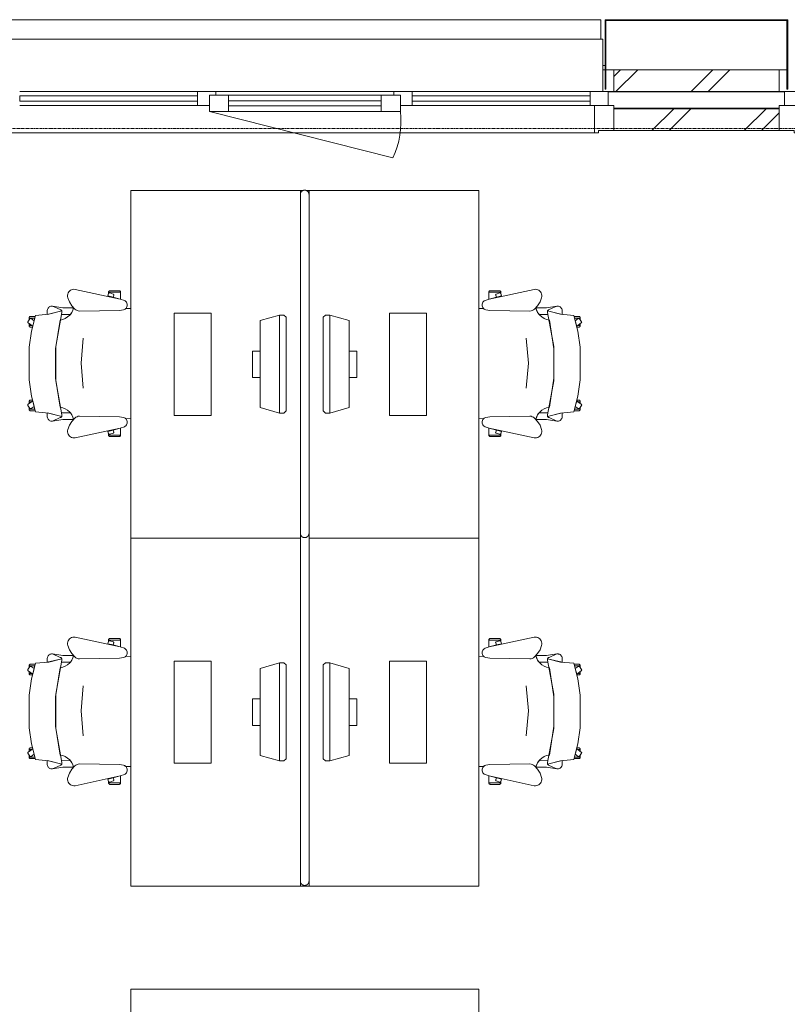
# Model space of a CAD drawing. Header units: millimetres. Extents: x -3388 to 301539, y -5590 to 54660.
# Tile 20 of 216: x 16689 to 20218, y 21170 to 25700. Entities that reach past the tile are written whole.
import ezdxf

# ---------------------------------------------------------------- set-up
doc = ezdxf.new("R2010")
doc.units = ezdxf.units.MM
doc.linetypes.add('stramienlijn', pattern=[21, 12, -3, 3, -3])
for name, color, linetype, lineweight in [('A-DETL-MBND', 5, 'Continuous', 9), ('A-FLOR', 192, 'Continuous', 13), ('A-GENM', 13, 'Continuous', 9), ('A-GLAZ', 151, 'Continuous', 9), ('A-GLAZ-CURT', 52, 'Continuous', 9), ('A-GLAZ-CWMG', 51, 'Continuous', 9), ('A-WALL', 113, 'Continuous', 9), ('I-FURN', 30, 'Continuous', 13), ('I-FURN-PNLS', 30, 'Continuous', 13), ('S-GRID', 1, 'Continuous', 9)]:
    doc.layers.add(name, color=color, linetype=linetype, lineweight=lineweight)
pattern_1 = [(45, (0, 0), (-212.132, 212.132), []), (45, (0, 2200), (-212.132, 212.132), [])]

# ---------------------------------------------------------------- blocks, each defined once
blk = doc.blocks.new('P4910_7251 - P4910_7251-288677-4e verdieping - bouwdeel 3_ 4_ 5')
at = {"layer": 'A-DETL-MBND', "color": 10}
for p, q in [((23072, -37328), (23072, -37338)), ((23072, -37338), (23072, -37328))]:
    blk.add_line(p, q, dxfattribs=at)
blk = doc.blocks.new('P4910_7251 - P4910_7251-288681-4e verdieping - bouwdeel 3_ 4_ 5')
blk.add_blockref('P4910_7251 - P4910_7251-288677-4e verdieping - bouwdeel 3_ 4_ 5', (0, 0))
blk = doc.blocks.new('StadhuisZoetermeer_rvt-1-4e verdieping - bouwdeel 3_ 4_ 5')
at = {"layer": 'A-WALL'}
h = blk.add_hatch(dxfattribs=at)
h.set_pattern_fill('FP_1', color=253, style=0, pattern_type=2)
h.set_pattern_definition(pattern_1)
h.paths.add_polyline_path([(19420, 25370), (20180, 25370), (20180, 25470), (19420, 25470)], flags=0)
h = blk.add_hatch(dxfattribs=at)
h.set_pattern_fill('FP_1', color=253, style=0, pattern_type=2)
h.set_pattern_definition(pattern_1)
h.paths.add_polyline_path([(19420, 25190), (20180, 25190), (20180, 25290), (19420, 25290)], flags=0)
at = {"layer": 'A-WALL', "color": 253}
for p, q in [((19370, 25470), (19380, 25470)), ((19384, 25470), (19420, 25470)), ((20180, 25470), (19420, 25470)), ((19420, 25470), (19420, 25370)), ((20180, 25370), (20180, 25470)), ((20180, 25470), (20216, 25470)), ((19420, 25370), (19395, 25370)), ((19420, 25370), (20180, 25370)), ((20205, 25370), (20180, 25370)), ((20180, 25290), (19420, 25290)), ((19420, 25290), (19420, 25190)), ((20180, 25190), (20180, 25290)), ((19420, 25190), (20180, 25190))]:
    blk.add_line(p, q, dxfattribs=at)
at = {"color": 253, "lineweight": 9, "rotation": 270.0000000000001}
blk.add_blockref('P4910_7251 - P4910_7251-288681-4e verdieping - bouwdeel 3_ 4_ 5', (56708, 48562), dxfattribs=at)
blk = doc.blocks.new('stadhuis Zoetermeer_constructie_4_rvt-1-4e verdieping - bouwdeel 3_ 4_ 5')
at = {"layer": 'A-DETL-MBND', "color": 254}
blk.add_line((19395, 25368), (20205, 25368), dxfattribs=at)
at = {"layer": 'A-FLOR', "color": 8, "lineweight": 9}
blk.add_line((20180, 25293), (19420, 25293), dxfattribs=at)
blk = doc.blocks.new('82_FUS_WPB_AV_oth_werkplekken - wp_dubbel _4 pers_-369125-4e verdieping - bouwdeel 3_ 4_ 5')
at = {"layer": 'I-FURN-PNLS', "color": 8, "lineweight": 9}
for p, q in [((777.2, 20), (-781.3, 20)), ((2377.2, 20), (-781.3, 20)), ((-781.3, -20), (777.2, -20)), ((-781.3, -20), (2377.2, -20))]:
    blk.add_line(p, q, dxfattribs=at)
for points, knots in [([(-801.3, 0), (-801.3, 0.9), (-801.2, 2.3), (-800.9, 4.1), (-800.6, 5.3), (-800.2, 6.6), (-799.8, 7.8), (-799.2, 8.9), (-798.7, 10), (-798, 11.1), (-797.3, 12), (-796.6, 12.9), (-795.9, 13.8), (-795.1, 14.6), (-794, 15.5), (-792.8, 16.4), (-791.7, 17.1), (-790.5, 17.8), (-788.3, 18.8), (-785.2, 19.8), (-782.6, 20), (-781.3, 20)], [0, 0, 0, 0, 0.071429, 0.107143, 0.142857, 0.178571, 0.214286, 0.25, 0.285714, 0.321429, 0.357143, 0.392857, 0.428571, 0.464286, 0.5, 0.571429, 0.607143, 0.642857, 0.714286, 0.857143, 1, 1, 1, 1]), ([(-781.3, 20), (-782.6, 20), (-785.2, 19.8), (-788.3, 18.8), (-790.5, 17.8), (-791.7, 17.1), (-792.6, 16.6), (-793.4, 16), (-794.3, 15.3), (-795.1, 14.6), (-795.9, 13.8), (-796.6, 12.9), (-797.3, 12), (-798, 11.1), (-798.7, 10), (-799.2, 8.9), (-799.8, 7.8), (-800.2, 6.6), (-800.6, 5.3), (-800.9, 4.1), (-801.2, 2.3), (-801.3, 0.9), (-801.3, 0)], [-1, -1, -1, -1, -0.857143, -0.714286, -0.642857, -0.607143, -0.571429, -0.535714, -0.5, -0.464286, -0.428571, -0.392857, -0.357143, -0.321429, -0.285714, -0.25, -0.214286, -0.178571, -0.142857, -0.107143, -0.071429, 0, 0, 0, 0]), ([(-781.3, -20), (-782.6, -20), (-785.2, -19.8), (-788.3, -18.8), (-790.5, -17.8), (-791.7, -17.1), (-792.6, -16.6), (-793.4, -16), (-794.3, -15.3), (-795.1, -14.6), (-795.9, -13.8), (-796.6, -12.9), (-797.3, -12), (-798, -11.1), (-798.7, -10), (-799.2, -8.9), (-799.8, -7.8), (-800.2, -6.6), (-800.6, -5.3), (-800.9, -4.1), (-801.2, -2.3), (-801.3, -0.9), (-801.3, 0)], [0, 0, 0, 0, 0.142857, 0.285714, 0.357143, 0.392857, 0.428571, 0.464286, 0.5, 0.535714, 0.571429, 0.607143, 0.642857, 0.678571, 0.714286, 0.75, 0.785714, 0.821429, 0.857143, 0.892857, 0.928571, 1, 1, 1, 1]), ([(-801.3, 0), (-801.3, -0.9), (-801.2, -2.3), (-800.9, -4.1), (-800.6, -5.3), (-800.2, -6.6), (-799.8, -7.8), (-799.2, -8.9), (-798.7, -10), (-798, -11.1), (-797.1, -12.3), (-796.1, -13.5), (-795.1, -14.6), (-794.3, -15.3), (-793.4, -16), (-792.6, -16.6), (-791.7, -17.1), (-790.5, -17.8), (-788.3, -18.8), (-785.2, -19.8), (-782.6, -20), (-781.3, -20)], [-1, -1, -1, -1, -0.928571, -0.892857, -0.857143, -0.821429, -0.785714, -0.75, -0.714286, -0.678571, -0.642857, -0.571429, -0.535714, -0.5, -0.464286, -0.428571, -0.392857, -0.357143, -0.285714, -0.142857, 0, 0, 0, 0]), ([(777.2, 20), (778.5, 20), (781.1, 19.8), (784.2, 18.8), (786.3, 17.8), (787.5, 17.1), (788.4, 16.6), (789.3, 16), (790.1, 15.3), (790.9, 14.6), (791.7, 13.8), (792.5, 12.9), (793.2, 12), (793.9, 11.1), (794.5, 10), (795.1, 8.9), (795.6, 7.8), (796.1, 6.6), (796.5, 5.3), (796.8, 4.1), (797.1, 2.3), (797.2, 0.9), (797.2, 0)], [0, 0, 0, 0, 0.142857, 0.285714, 0.357143, 0.392857, 0.428571, 0.464286, 0.5, 0.535714, 0.571429, 0.607143, 0.642857, 0.678571, 0.714286, 0.75, 0.785714, 0.821429, 0.857143, 0.892857, 0.928571, 1, 1, 1, 1]), ([(797.2, 0), (797.2, -0.9), (797.1, -2.3), (796.8, -4.1), (796.5, -5.3), (796.1, -6.6), (795.6, -7.8), (795.1, -8.9), (794.5, -10), (793.9, -11.1), (793.2, -12), (792.5, -12.9), (791.7, -13.8), (790.9, -14.6), (789.8, -15.5), (788.7, -16.4), (787.5, -17.1), (786.3, -17.8), (784.2, -18.8), (781.1, -19.8), (778.5, -20), (777.2, -20)], [0, 0, 0, 0, 0.071429, 0.107143, 0.142857, 0.178571, 0.214286, 0.25, 0.285714, 0.321429, 0.357143, 0.392857, 0.428571, 0.464286, 0.5, 0.571429, 0.607143, 0.642857, 0.714286, 0.857143, 1, 1, 1, 1]), ([(2377.2, 20), (2378.5, 20), (2381.1, 19.8), (2384.2, 18.8), (2386.3, 17.8), (2387.5, 17.1), (2388.4, 16.6), (2389.3, 16), (2390.1, 15.3), (2390.9, 14.6), (2391.7, 13.8), (2392.5, 12.9), (2393.2, 12), (2393.9, 11.1), (2394.5, 10), (2395.1, 8.9), (2395.6, 7.8), (2396.1, 6.6), (2396.5, 5.3), (2396.8, 4.1), (2397.1, 2.3), (2397.2, 0.9), (2397.2, 0)], [0, 0, 0, 0, 0.142857, 0.285714, 0.357143, 0.392857, 0.428571, 0.464286, 0.5, 0.535714, 0.571429, 0.607143, 0.642857, 0.678571, 0.714286, 0.75, 0.785714, 0.821429, 0.857143, 0.892857, 0.928571, 1, 1, 1, 1]), ([(2397.2, 0), (2397.2, -0.9), (2397.1, -2.3), (2396.8, -4.1), (2396.5, -5.3), (2396.1, -6.6), (2395.6, -7.8), (2395.1, -8.9), (2394.5, -10), (2393.9, -11.1), (2393.2, -12), (2392.5, -12.9), (2391.7, -13.8), (2390.9, -14.6), (2389.8, -15.5), (2388.7, -16.4), (2387.5, -17.1), (2386.3, -17.8), (2384.2, -18.8), (2381.1, -19.8), (2378.5, -20), (2377.2, -20)], [0, 0, 0, 0, 0.071429, 0.107143, 0.142857, 0.178571, 0.214286, 0.25, 0.285714, 0.321429, 0.357143, 0.392857, 0.428571, 0.464286, 0.5, 0.571429, 0.607143, 0.642857, 0.714286, 0.857143, 1, 1, 1, 1])]:
    blk.add_open_spline(points, degree=3, knots=knots, dxfattribs=at)
blk = doc.blocks.new('82_FU_WPB_SH_oth_bureau dubbel - overleg 2p 1600x1600x700-362884-4e verdieping - bouwdeel 3_ 4_ 5')
at = {"layer": 'I-FURN', "color": 8, "lineweight": 9}
for p, q in [((-800, 820), (-800, 40)), ((800, 820), (-800, 820)), ((800, 820), (-800, 820)), ((-800, 820), (-800, 40)), ((800, 40), (800, 820)), ((800, 40), (800, 820)), ((-235, 580), (-235, 410)), ((235, 580), (-235, 580)), ((235, 410), (235, 580)), ((-235, 410), (235, 410)), ((-60.8, 260), (-60.8, 225)), ((60.8, 260), (-60.8, 260)), ((60.8, 225), (60.8, 260)), ((-226.2, 135.5), (-201.2, 225)), ((-201.2, 225), (198.8, 225)), ((198.8, 225), (223.8, 135.5)), ((-226.2, 135.5), (223.8, 135.5)), ((-226.2, 115.5), (-226.2, 135.5)), ((-217, 105.5), (-226.2, 115.5)), ((214.5, 105.5), (-217, 105.5)), ((223.8, 115.5), (214.5, 105.5)), ((223.8, 135.5), (223.8, 115.5)), ((-800, 40), (-800, 26.8)), ((-800, 40), (-781.3, 40)), ((-800, 40), (-781.3, 40)), ((-800, 13.2), (-800, 0)), ((-800, 0), (-781.3, 0)), ((-800, -780), (-800, 0)), ((800, 0), (800, -780)), ((-781.3, 0), (-800, 0)), ((-800, 0), (-800, -780)), ((800, -780), (800, 0)), ((-217, -65.5), (-226.2, -75.5)), ((-226.2, -75.5), (-226.2, -95.5)), ((214.5, -65.5), (-217, -65.5)), ((223.8, -75.5), (214.5, -65.5)), ((223.8, -95.5), (223.8, -75.5)), ((-226.2, -95.5), (-201.2, -185)), ((-226.2, -95.5), (223.8, -95.5)), ((198.8, -185), (223.8, -95.5)), ((-201.2, -185), (198.8, -185)), ((-60.8, -220), (-60.8, -185)), ((60.8, -220), (-60.8, -220)), ((60.8, -185), (60.8, -220)), ((-235, -580), (-235, -410)), ((-235, -410), (235, -410)), ((235, -410), (235, -580)), ((235, -580), (-235, -580)), ((800, -780), (-800, -780)), ((-800, -780), (800, -780))]:
    blk.add_line(p, q, dxfattribs=at)
blk = doc.blocks.new('82_FU_WPB_SH_oth_bureaustoel - Medachair_dwg-4535414-4e verdieping - bouwdeel 3_ 4_ 5')
at = {"layer": 'I-FURN', "color": 8, "lineweight": 9, "flags": 128}
for points in [[(892.889, 168.223), (890.967, 168.059), (889.043, 168.196), (887.164, 168.631), (885.376, 169.354), (900.733, 228.425), (905.902, 289.24), (978.561, 307.639), (1052.71, 318.565), (1203.12, 318.565), (1277.28, 307.639), (1349.93, 289.24), (1355.1, 228.425), (1370.46, 169.354), (1368.67, 168.631), (1366.79, 168.196), (1364.87, 168.059), (1362.95, 168.223), (1207.14, 197.058), (1048.69, 197.058)], [(918.125, 319.565), (927.701, 319.565), (921.833, 315.302), (921.252, 314.785), (920.782, 314.165), (920.443, 313.465), (920.246, 312.713), (920.201, 311.936), (920.307, 311.165), (920.562, 310.431), (920.955, 309.759), (930.663, 296.398), (918.125, 292.89), (918.125, 319.565), (918.125, 292.89), (910.828, 290.739), (910.828, 312.214), (910.93, 313.488), (911.254, 314.724), (911.788, 315.885), (912.516, 316.936), (913.416, 317.843), (914.461, 318.579), (915.618, 319.121), (916.852, 319.453)], [(940.758, 324.147), (956.25, 302.822), (930.663, 296.398), (920.955, 309.759), (920.562, 310.431), (920.307, 311.165), (920.201, 311.936), (920.246, 312.713), (920.443, 313.465), (920.782, 314.165), (921.252, 314.785), (921.833, 315.302), (935.215, 325.024), (935.808, 325.381), (936.454, 325.628), (937.133, 325.76), (937.824, 325.773), (938.507, 325.664), (939.161, 325.439), (939.766, 325.104), (940.304, 324.669)], [(952.817, 319.565), (944.086, 319.565), (952.817, 307.547)], [(956.25, 302.822), (960.114, 303.709), (960.114, 312.214), (960.012, 313.488), (959.689, 314.724), (959.155, 315.885), (958.427, 316.936), (957.526, 317.842), (956.482, 318.578), (955.325, 319.121), (954.091, 319.453), (952.817, 319.565), (952.817, 307.547)], [(1299.59, 302.822), (1295.72, 303.709), (1295.72, 312.214), (1295.82, 313.488), (1296.15, 314.724), (1296.68, 315.885), (1297.41, 316.936), (1298.31, 317.842), (1299.35, 318.578), (1300.51, 319.121), (1301.75, 319.453), (1303.02, 319.565), (1303.02, 307.547)], [(1315.08, 324.147), (1299.59, 302.822), (1325.17, 296.398), (1334.88, 309.759), (1335.27, 310.431), (1335.53, 311.165), (1335.64, 311.936), (1335.59, 312.713), (1335.39, 313.465), (1335.05, 314.165), (1334.58, 314.785), (1334, 315.302), (1320.62, 325.024), (1319.95, 325.418), (1319.21, 325.673), (1318.44, 325.779), (1317.67, 325.733), (1316.92, 325.537), (1316.22, 325.197), (1315.6, 324.728)], [(1303.02, 319.565), (1311.75, 319.565), (1303.02, 307.547)], [(1337.71, 319.565), (1328.13, 319.565), (1334, 315.302), (1334.58, 314.785), (1335.05, 314.165), (1335.39, 313.465), (1335.59, 312.713), (1335.64, 311.936), (1335.53, 311.165), (1335.27, 310.431), (1334.88, 309.759), (1325.17, 296.398), (1337.71, 292.89), (1337.71, 319.565), (1337.71, 292.89), (1345.01, 290.739), (1345.01, 312.214), (1344.91, 313.488), (1344.58, 314.724), (1344.05, 315.885), (1343.32, 316.936), (1342.42, 317.843), (1341.38, 318.579), (1340.22, 319.121), (1338.98, 319.453)], [(885.376, 169.354), (901.933, 235.905), (883.884, 235.905), (878.925, 235.405), (875.362, 233.856), (872.064, 231.801), (869.103, 229.285), (866.877, 226.428), (865.11, 223.266), (863.842, 219.874), (863.209, 217.007), (863.006, 214.077), (863.24, 211.15), (879.412, 175.835), (880.431, 173.831), (881.796, 172.044), (883.463, 170.535)], [(871.242, 164.405), (863.24, 211.15), (879.412, 175.835), (880.505, 173.714), (881.986, 171.843), (883.8, 170.291), (885.878, 169.118), (888.143, 168.366), (890.51, 168.064), (892.892, 168.223), (901.41, 170.576), (901.218, 129.572), (891.954, 123.132), (881.803, 118.206), (871.01, 114.916)], [(1362.94, 168.223), (1354.43, 170.576), (1354.62, 129.572), (1363.88, 123.132), (1374.03, 118.206), (1384.83, 114.916), (1384.59, 164.405), (1392.6, 211.15), (1376.42, 175.835), (1375.41, 173.831), (1374.04, 172.044), (1372.37, 170.535), (1370.46, 169.354), (1368.67, 168.631), (1366.79, 168.196), (1364.87, 168.059)], [(824.403, 141.678), (818.953, 142.657), (813.415, 142.634), (807.972, 141.609), (802.805, 139.617), (798.084, 136.723), (793.963, 133.023), (790.58, 128.638), (788.046, 123.714), (786.445, 118.413), (785.829, 112.909), (786.219, 107.385), (831.099, -100.079), (837.63, -118.572), (839.728, -122.329), (842.495, -125.624), (845.834, -128.337), (849.625, -130.373), (853.732, -131.657), (858.007, -132.144), (862.297, -131.816), (866.449, -130.686), (870.313, -128.793), (873.751, -126.206), (876.639, -123.017), (878.875, -119.341), (880.377, -115.309), (883.676, -96.3046), (886.374, 87.0952), (885.563, 92.9865), (883.773, 98.6577), (881.055, 103.947), (877.488, 108.705), (862.019, 123.036), (844.106, 134.163)], [(1369.46, 87.0952), (1372.16, -96.3046), (1375.46, -115.309), (1376.96, -119.341), (1379.2, -123.017), (1382.09, -126.206), (1385.52, -128.793), (1389.39, -130.686), (1393.54, -131.816), (1397.83, -132.144), (1402.1, -131.657), (1406.21, -130.373), (1410, -128.337), (1413.34, -125.624), (1416.11, -122.329), (1418.21, -118.572), (1424.74, -100.079), (1469.62, 107.385), (1470.01, 112.909), (1469.39, 118.413), (1467.79, 123.714), (1465.26, 128.638), (1461.87, 133.023), (1457.75, 136.723), (1453.03, 139.617), (1447.86, 141.609), (1442.42, 142.634), (1436.88, 142.657), (1431.43, 141.678), (1411.73, 134.163), (1393.82, 123.036), (1378.35, 108.705), (1374.78, 103.947), (1372.06, 98.6577), (1370.27, 92.9865)], [(816.415, -42.6409), (805.266, -46.2635), (804.629, -46.5337), (804.049, -46.9104), (803.543, -47.3822), (803.127, -47.9346), (802.813, -48.5508), (802.61, -49.2123), (802.526, -49.8988), (802.562, -50.5895), (802.718, -51.2635), (807.829, -66.9946), (808.141, -67.7073), (808.586, -68.3455), (809.147, -68.8846), (809.802, -69.304), (810.526, -69.5875), (811.292, -69.7243), (812.07, -69.709), (812.829, -69.5423), (822.292, -66.4676)], [(1439.42, -42.6409), (1450.57, -46.2635), (1451.21, -46.5337), (1451.79, -46.9104), (1452.29, -47.3822), (1452.71, -47.9346), (1453.02, -48.5508), (1453.23, -49.2123), (1453.31, -49.8988), (1453.27, -50.5895), (1453.12, -51.2635), (1448.01, -66.9946), (1447.69, -67.7073), (1447.25, -68.3455), (1446.69, -68.8846), (1446.03, -69.304), (1445.31, -69.5875), (1444.54, -69.7243), (1443.77, -69.709), (1443.01, -69.5423), (1433.54, -66.4676)], [(799.562, -101.355), (799.562, -45.6211), (798.289, -45.733), (797.055, -46.0653), (795.898, -46.6078), (794.853, -47.3438), (793.953, -48.2507), (793.225, -49.3008), (792.691, -50.4619), (792.368, -51.6983), (792.265, -52.9721), (792.265, -94.1338), (792.419, -95.5465), (792.843, -96.9028), (793.521, -98.1512), (794.429, -99.2443), (795.532, -100.141), (796.787, -100.807), (798.148, -101.216)], [(799.562, -45.5991), (807.31, -45.5991), (805.271, -46.2618), (804.634, -46.532), (804.054, -46.9088), (803.548, -47.3805), (803.132, -47.9329), (802.818, -48.5492), (802.616, -49.2106), (802.531, -49.8971), (802.568, -50.5879), (802.723, -51.2618), (807.834, -66.993), (808.146, -67.7056), (808.591, -68.3438), (809.152, -68.8829), (809.807, -69.3023), (810.531, -69.5858), (811.297, -69.7226), (812.075, -69.7073), (812.834, -69.5406), (822.297, -66.4659), (831.099, -100.057), (831.452, -101.333), (799.562, -101.333)], [(1456.27, -45.5991), (1448.53, -45.5991), (1450.57, -46.2618), (1451.2, -46.532), (1451.78, -46.9088), (1452.29, -47.3805), (1452.7, -47.9329), (1453.02, -48.5492), (1453.22, -49.2106), (1453.3, -49.8971), (1453.27, -50.5879), (1453.11, -51.2618), (1448, -66.993), (1447.73, -67.6297), (1447.35, -68.2097), (1446.88, -68.7156), (1446.33, -69.1319), (1445.71, -69.4459), (1445.05, -69.6481), (1444.37, -69.7324), (1443.68, -69.6962), (1443, -69.5406), (1433.54, -66.4659), (1424.74, -100.057), (1424.38, -101.333), (1456.27, -101.333)], [(1456.27, -101.355), (1456.27, -45.6211), (1457.55, -45.733), (1458.78, -46.0653), (1459.94, -46.6078), (1460.98, -47.3438), (1461.88, -48.2507), (1462.61, -49.3008), (1463.14, -50.4619), (1463.47, -51.6983), (1463.57, -52.9721), (1463.57, -94.1338), (1463.42, -95.5465), (1462.99, -96.9028), (1462.31, -98.1512), (1461.41, -99.2443), (1460.3, -100.141), (1459.05, -100.807), (1457.69, -101.216)]]:
    blk.add_lwpolyline(points, close=True, dxfattribs=at)
for points in [[(1391.99, 219.874), (1392.63, 217.007), (1392.83, 214.077), (1392.6, 211.15), (1392.83, 214.077), (1392.63, 217.007), (1391.99, 219.874), (1390.73, 223.267), (1388.96, 226.428), (1386.73, 229.285), (1383.77, 231.802), (1380.47, 233.857), (1376.91, 235.406), (1371.95, 235.905), (1353.9, 235.905), (1370.46, 169.354), (1372.37, 170.535), (1374.04, 172.044), (1375.41, 173.831), (1376.42, 175.835), (1392.6, 211.15)], [(1375.46, -115.309), (1372.16, -96.3046), (1369.46, 87.0952), (1370.27, 92.9865), (1372.06, 98.6577), (1374.78, 103.947), (1378.35, 108.705), (1384.43, 115.005), (1372.33, 118.902), (1361.09, 124.852), (1351.07, 132.673), (1342.56, 142.125), (1335.84, 152.917), (1331.11, 164.717), (1328.51, 177.162), (1195.33, 198.061), (1060.51, 198.061), (927.325, 177.162), (924.726, 164.717), (919.993, 152.917), (913.272, 142.125), (904.769, 132.673), (894.746, 124.852), (883.511, 118.902), (871.409, 115.005), (877.488, 108.705), (881.055, 103.947), (883.773, 98.6577), (885.563, 92.9865), (886.374, 87.0952), (883.676, -96.3046), (880.377, -115.309), (879.012, -119.052), (877.014, -122.499), (874.445, -125.544), (874.7616, -147.7067)], [(1241.01, 70.5866), (1126.01, 80.6836), (1011.01, 70.5866)], [(1381.0744, -147.7067), (1381.39, -125.544), (1378.82, -122.499), (1376.82, -119.052), (1375.46, -115.309)]]:
    blk.add_lwpolyline(points, dxfattribs=at)
blk = doc.blocks.new('82_FU_WPB_SH_oth_bureaustoel - 82_FU_WPB_SH_oth_bureaustoel-362900-4e verdieping - bouwdeel 3_ 4_ 5')
blk.add_blockref('82_FU_WPB_SH_oth_bureaustoel - Medachair_dwg-4535414-4e verdieping - bouwdeel 3_ 4_ 5', (-1131.3, 47.7))
blk = doc.blocks.new('82_FU_WPB_SH_oth_bureaustoel - 82_FU_WPB_SH_oth_bureaustoel-4536425-4e verdieping - bouwdeel 3_ 4_ 5')
at = {"extrusion": (0, 0, -1), "zscale": -1, "rotation": 180}
blk.add_blockref('82_FU_WPB_SH_oth_bureaustoel - Medachair_dwg-4535414-4e verdieping - bouwdeel 3_ 4_ 5', (1131.3, -47.7), dxfattribs=at)
blk = doc.blocks.new('82_FU_WPB_SH_oth_bureau dubbel - overleg 2p 1600x1600x700-V264-4e verdieping - bouwdeel 3_ 4_ 5')
at = {"layer": 'I-FURN', "color": 8, "lineweight": 9}
for p, q in [((-800, 820), (-800, 40)), ((800, 820), (-800, 820)), ((800, 820), (-800, 820)), ((-800, 820), (-800, 40)), ((800, 40), (800, 820)), ((800, 40), (800, 820)), ((-235, 580), (-235, 410)), ((235, 580), (-235, 580)), ((235, 410), (235, 580)), ((-235, 410), (235, 410)), ((-60.8, 260), (-60.8, 225)), ((60.8, 260), (-60.8, 260)), ((60.8, 225), (60.8, 260)), ((-226.2, 135.5), (-201.2, 225)), ((-201.2, 225), (198.8, 225)), ((198.8, 225), (223.8, 135.5)), ((-226.2, 135.5), (223.8, 135.5)), ((-226.2, 115.5), (-226.2, 135.5)), ((-217, 105.5), (-226.2, 115.5)), ((214.5, 105.5), (-217, 105.5)), ((223.8, 115.5), (214.5, 105.5)), ((223.8, 135.5), (223.8, 115.5)), ((-800, -780), (-800, 0)), ((777.2, 40), (800, 40)), ((777.2, 40), (800, 40)), ((777.2, 0), (800, 0)), ((800, 40), (800, 0)), ((800, 0), (800, -780)), ((-800, 0), (-800, -780)), ((800, 0), (777.2, 0)), ((800, -780), (800, 0)), ((-217, -65.5), (-226.2, -75.5)), ((-226.2, -75.5), (-226.2, -95.5)), ((214.5, -65.5), (-217, -65.5)), ((223.8, -75.5), (214.5, -65.5)), ((223.8, -95.5), (223.8, -75.5)), ((-226.2, -95.5), (-201.2, -185)), ((-226.2, -95.5), (223.8, -95.5)), ((198.8, -185), (223.8, -95.5)), ((-201.2, -185), (198.8, -185)), ((-60.8, -220), (-60.8, -185)), ((60.8, -220), (-60.8, -220)), ((60.8, -185), (60.8, -220)), ((-235, -580), (-235, -410)), ((-235, -410), (235, -410)), ((235, -410), (235, -580)), ((235, -580), (-235, -580)), ((800, -780), (-800, -780)), ((-800, -780), (800, -780))]:
    blk.add_line(p, q, dxfattribs=at)
blk = doc.blocks.new('82_FU_WPB_AV_oth_kast - K1 1600x450x900-395265-4e verdieping - bouwdeel 3_ 4_ 5')
at = {"layer": 'I-FURN', "color": 8, "lineweight": 9}
for p, q in [((800, 225), (-800, 225)), ((-800, 225), (-800, -225)), ((800, -225), (800, 225)), ((-800, -225), (800, -225))]:
    blk.add_line(p, q, dxfattribs=at)
blk = doc.blocks.new('Stadhuis Zoetermeer_OTH_interieur_rvt-1-4e verdieping - bouwdeel 3_ 4_ 5')
at = {"color": 8, "lineweight": 9, "rotation": 270.0000000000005}
for name, p in [('82_FUS_WPB_AV_oth_werkplekken - wp_dubbel _4 pers_-369125-4e verdieping - bouwdeel 3_ 4_ 5', (17999.2, 24114.2)), ('82_FU_WPB_SH_oth_bureau dubbel - overleg 2p 1600x1600x700-362884-4e verdieping - bouwdeel 3_ 4_ 5', (17979.2, 24114.2)), ('82_FU_WPB_SH_oth_bureaustoel - 82_FU_WPB_SH_oth_bureaustoel-4536425-4e verdieping - bouwdeel 3_ 4_ 5', (17099.2, 24114.2)), ('82_FU_WPB_SH_oth_bureaustoel - 82_FU_WPB_SH_oth_bureaustoel-362900-4e verdieping - bouwdeel 3_ 4_ 5', (18899.2, 24114.2)), ('82_FU_WPB_SH_oth_bureau dubbel - overleg 2p 1600x1600x700-V264-4e verdieping - bouwdeel 3_ 4_ 5', (17979.2, 22514.2)), ('82_FU_WPB_SH_oth_bureaustoel - 82_FU_WPB_SH_oth_bureaustoel-4536425-4e verdieping - bouwdeel 3_ 4_ 5', (17099.2, 22514.2)), ('82_FU_WPB_SH_oth_bureaustoel - 82_FU_WPB_SH_oth_bureaustoel-362900-4e verdieping - bouwdeel 3_ 4_ 5', (18899.2, 22514.2))]:
    blk.add_blockref(name, p, dxfattribs=at)
at = {"color": 8, "lineweight": 9}
blk.add_blockref('82_FU_WPB_AV_oth_kast - K1 1600x450x900-395265-4e verdieping - bouwdeel 3_ 4_ 5', (17999.2, 21014.2), dxfattribs=at)
blk = doc.blocks.new('21_alucobond paneel - 21_alucobond paneel-3759276-4e verdieping - bouwdeel 3_ 4_ 5')
at = {"layer": 'A-GLAZ-CURT'}
for p, q in [((-910, 0), (1830, 0)), ((1830, 0), (1830, -90))]:
    blk.add_line(p, q, dxfattribs=at)
blk = doc.blocks.new('21_alucobond paneel - 21_alucobond paneel-3582956-4e verdieping - bouwdeel 3_ 4_ 5')
at = {"layer": 'A-GLAZ-CURT'}
blk.add_hatch(color=256, dxfattribs=at).paths.add_polyline_path([(420, 0), (-420, 0), (-420, -320), (-416, -320), (-416, -4), (416, -4), (416, -320), (420, -320)], flags=0)
at = {"layer": 'A-GLAZ-CURT', "lineweight": 13}
for p, q in [((420, 0), (-420, 0)), ((-420, 0), (-420, -320)), ((420, -320), (420, 0)), ((-416, -320), (-416, -4)), ((-416, -4), (416, -4)), ((416, -4), (416, -320)), ((-420, -320), (-416, -320)), ((416, -320), (420, -320))]:
    blk.add_line(p, q, dxfattribs=at)
blk = doc.blocks.new('21_alucobond waterslag - 21_alucobond waterslag-3608126-4e verdieping - bouwdeel 3_ 4_ 5')
at = {"layer": 'A-GLAZ-CURT'}
for p, q in [((-1370, -330), (-1370, -90)), ((-1370, -90), (1370, -90)), ((1370, -90), (1370, -330))]:
    blk.add_line(p, q, dxfattribs=at)
blk = doc.blocks.new('System Panel - 31_CWP_glas_gevel-3349802-4e verdieping - bouwdeel 3_ 4_ 5')
at = {"layer": 'A-GLAZ-CURT', "lineweight": 13}
for p, q in [((409, 12), (-409, 12)), ((-409, 12), (-409, -12)), ((409, -12), (409, 12)), ((-409, -12), (409, -12))]:
    blk.add_line(p, q, dxfattribs=at)
blk = doc.blocks.new('Rectangular Mullion - 31_CWM_065x84-3349796-4e verdieping - bouwdeel 3_ 4_ 5')
at = {"layer": 'A-GLAZ-CWMG'}
for p, q in [((16030, 15707), (16030, 14889)), ((16095, 15707), (16095, 14889))]:
    blk.add_line(p, q, dxfattribs=at)
blk = doc.blocks.new('Rectangular Mullion - 31_CWM_065x84-V145-4e verdieping - bouwdeel 3_ 4_ 5')
at = {"layer": 'A-GLAZ-CWMG', "lineweight": 18}
for p, q in [((-84, 32.5), (0, 32.5)), ((-84, -32.5), (-84, 32.5)), ((0, 32.5), (0, -32.5)), ((0, -32.5), (-84, -32.5))]:
    blk.add_line(p, q, dxfattribs=at)
blk = doc.blocks.new('Rectangular Mullion - 31_CWM_065x84-3349798-4e verdieping - bouwdeel 3_ 4_ 5')
at = {"layer": 'A-GLAZ-CWMG'}
for p, q in [((16030, 17511), (16030, 16693)), ((16095, 17511), (16095, 16693))]:
    blk.add_line(p, q, dxfattribs=at)
blk = doc.blocks.new('Rectangular Mullion - 31_CWM_065x84-V147-4e verdieping - bouwdeel 3_ 4_ 5')
at = {"layer": 'A-GLAZ-CWMG', "lineweight": 18}
for p, q in [((-12, 32.5), (42, 32.5)), ((42, 32.5), (42, -32.5)), ((-42, -32.5), (-42, -15)), ((42, -32.5), (-42, -32.5))]:
    blk.add_line(p, q, dxfattribs=at)
blk = doc.blocks.new('31_WI_raam_1 - raam UPGRADE GEVEL-3492583-4e verdieping - bouwdeel 3_ 4_ 5')
at = {"layer": 'A-GLAZ'}
for p, q in [((-351, 15), (-439, 15)), ((-439, 15), (-439, -60)), ((-351, -60), (-351, 15)), ((439, 15), (351, 15)), ((351, 15), (351, -60)), ((439, -60), (439, 15)), ((-439, -60), (-351, -60)), ((351, -60), (439, -60))]:
    blk.add_line(p, q, dxfattribs=at)
at = {"layer": 'A-GLAZ', "lineweight": 13}
for p, q in [((-351, 15), (351, 15)), ((351, -60), (-351, -60))]:
    blk.add_line(p, q, dxfattribs=at)
blk = doc.blocks.new('Rectangular Mullion - 31_CWM_065x84-3349801-4e verdieping - bouwdeel 3_ 4_ 5')
at = {"layer": 'A-GLAZ-CWMG'}
blk.add_line((16030, 16609), (16030, 15791), dxfattribs=at)
blk = doc.blocks.new('Rectangular Mullion - 31_CWM_065x84-V148-4e verdieping - bouwdeel 3_ 4_ 5')
at = {"layer": 'A-GLAZ-CWMG', "lineweight": 18}
for p, q in [((-42, 32.5), (12, 32.5)), ((-42, -32.5), (-42, 32.5)), ((42, -32.5), (-42, -32.5)), ((42, -15), (42, -32.5))]:
    blk.add_line(p, q, dxfattribs=at)
blk = doc.blocks.new('BI raam links - BI raam links-3468314-4e verdieping - bouwdeel 3_ 4_ 5')
at = {"layer": 'A-GLAZ', "lineweight": 13}
blk.add_line((439, 37.5), (-404.9, 250.8), dxfattribs=at)
blk.add_arc((-39.1, 83), 402.5, 155.3587, 186.4926, dxfattribs=at)
blk = doc.blocks.new('WI_subvak - glas 2-3349831-4e verdieping - bouwdeel 3_ 4_ 5')
at = {"layer": 'A-GLAZ'}
for p, q in [((351, 12), (-351, 12)), ((-351, -12), (351, -12))]:
    blk.add_line(p, q, dxfattribs=at)
blk = doc.blocks.new('31_binnenspouwblad_afwerking - Merk_B-33-2826305-4e verdieping - bouwdeel 3_ 4_ 5')
at = {"layer": 'A-GENM', "lineweight": 13}
for p, q in [((70, 115), (0, 115)), ((0, 115), (0, 0)), ((88, 125), (70, 125)), ((70, 125), (70, 115)), ((88, 0), (88, 125)), ((2925, 125), (2907, 125)), ((2907, 125), (2907, 0)), ((2925, 115), (2925, 125)), ((2995, 115), (2925, 115)), ((0, 0), (88, 0)), ((2907, 0), (2995, 0))]:
    blk.add_line(p, q, dxfattribs=at)
at = {"layer": 'A-GENM'}
for p, q in [((2907, 125), (88, 125)), ((2907, 0), (2815, 0))]:
    blk.add_line(p, q, dxfattribs=at)
blk = doc.blocks.new('31_binnenspouwblad_afwerking - Merk_B-33-3354001-4e verdieping - bouwdeel 3_ 4_ 5')
at = {"layer": 'A-GENM', "lineweight": 13}
for p, q in [((88, 0), (0, 0)), ((0, 0), (0, -115)), ((88, -125), (88, 0)), ((2995, 0), (2907, 0)), ((2907, 0), (2907, -125)), ((0, -115), (70, -115)), ((70, -115), (70, -125)), ((70, -125), (88, -125)), ((2907, -125), (2925, -125)), ((2925, -115), (2995, -115)), ((2925, -125), (2925, -115))]:
    blk.add_line(p, q, dxfattribs=at)
at = {"layer": 'A-GENM'}
for p, q in [((2815, 0), (2907, 0)), ((88, -125), (2907, -125))]:
    blk.add_line(p, q, dxfattribs=at)
blk = doc.blocks.new('Rectangular Mullion - 31_CWM_065x84-V150-4e verdieping - bouwdeel 3_ 4_ 5')
at = {"layer": 'A-GLAZ-CWMG', "lineweight": 18}
for p, q in [((0, 32.5), (-84, 32.5)), ((-84, 32.5), (-84, -32.5)), ((0, -32.5), (0, 32.5)), ((-84, -32.5), (0, -32.5))]:
    blk.add_line(p, q, dxfattribs=at)

msp = doc.modelspace()

# ---------------------------------------------------------------- linework, layer by layer
at = {"layer": 'S-GRID', "linetype": 'stramienlijn'}
msp.add_line((130950, 25200), (-2788.087, 25200), dxfattribs=at)

# ---------------------------------------------------------------- block references
at = {"lineweight": 5}
for name in ['StadhuisZoetermeer_rvt-1-4e verdieping - bouwdeel 3_ 4_ 5', 'stadhuis Zoetermeer_constructie_4_rvt-1-4e verdieping - bouwdeel 3_ 4_ 5', 'Stadhuis Zoetermeer_OTH_interieur_rvt-1-4e verdieping - bouwdeel 3_ 4_ 5']:
    msp.add_blockref(name, (0, 0), dxfattribs=at)
at = {"layer": 'A-GENM', "rotation": 180}
msp.add_blockref('31_binnenspouwblad_afwerking - Merk_B-33-2826305-4e verdieping - bouwdeel 3_ 4_ 5', (19420, 25305), dxfattribs=at)
at = {"layer": 'A-GENM'}
msp.add_blockref('31_binnenspouwblad_afwerking - Merk_B-33-3354001-4e verdieping - bouwdeel 3_ 4_ 5', (20180, 25305), dxfattribs=at)
at = {"layer": 'A-GLAZ'}
for name, p in [('31_WI_raam_1 - raam UPGRADE GEVEL-3492583-4e verdieping - bouwdeel 3_ 4_ 5', (18000, 25337.5)), ('WI_subvak - glas 2-3349831-4e verdieping - bouwdeel 3_ 4_ 5', (18000, 25315))]:
    msp.add_blockref(name, p, dxfattribs=at)
at = {"layer": 'A-GLAZ', "rotation": 180}
msp.add_blockref('BI raam links - BI raam links-3468314-4e verdieping - bouwdeel 3_ 4_ 5', (18000, 25315), dxfattribs=at)
at = {"layer": 'A-GLAZ-CURT'}
for name, p in [('21_alucobond paneel - 21_alucobond paneel-3759276-4e verdieping - bouwdeel 3_ 4_ 5', (17530, 25700)), ('21_alucobond paneel - 21_alucobond paneel-3582956-4e verdieping - bouwdeel 3_ 4_ 5', (19800, 25700)), ('21_alucobond waterslag - 21_alucobond waterslag-3608126-4e verdieping - bouwdeel 3_ 4_ 5', (18000, 25700)), ('System Panel - 31_CWP_glas_gevel-3349802-4e verdieping - bouwdeel 3_ 4_ 5', (17098, 25337.5)), ('System Panel - 31_CWP_glas_gevel-3349802-4e verdieping - bouwdeel 3_ 4_ 5', (18902, 25337.5))]:
    msp.add_blockref(name, p, dxfattribs=at)
at = {"layer": 'A-GLAZ-CWMG'}
for name, p, rotation in [('Rectangular Mullion - 31_CWM_065x84-3349796-4e verdieping - bouwdeel 3_ 4_ 5', (1800, 41400), 270.0000000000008), ('Rectangular Mullion - 31_CWM_065x84-3349801-4e verdieping - bouwdeel 3_ 4_ 5', (1800, 41400), 270.0000000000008), ('Rectangular Mullion - 31_CWM_065x84-3349798-4e verdieping - bouwdeel 3_ 4_ 5', (1800, 41400), 270.0000000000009), ('Rectangular Mullion - 31_CWM_065x84-V150-4e verdieping - bouwdeel 3_ 4_ 5', (20205, 25337.5), 180)]:
    msp.add_blockref(name, p, dxfattribs=dict(at, rotation=rotation))
at = {"layer": 'A-GLAZ-CWMG', "extrusion": (0, 0, -1), "rotation": 180}
for name, p in [('Rectangular Mullion - 31_CWM_065x84-V148-4e verdieping - bouwdeel 3_ 4_ 5', (-17549, 25337.5)), ('Rectangular Mullion - 31_CWM_065x84-V147-4e verdieping - bouwdeel 3_ 4_ 5', (-18451, 25337.5)), ('Rectangular Mullion - 31_CWM_065x84-V145-4e verdieping - bouwdeel 3_ 4_ 5', (-19395, 25337.5))]:
    msp.add_blockref(name, p, dxfattribs=at)

doc.saveas('drawing.dxf')
